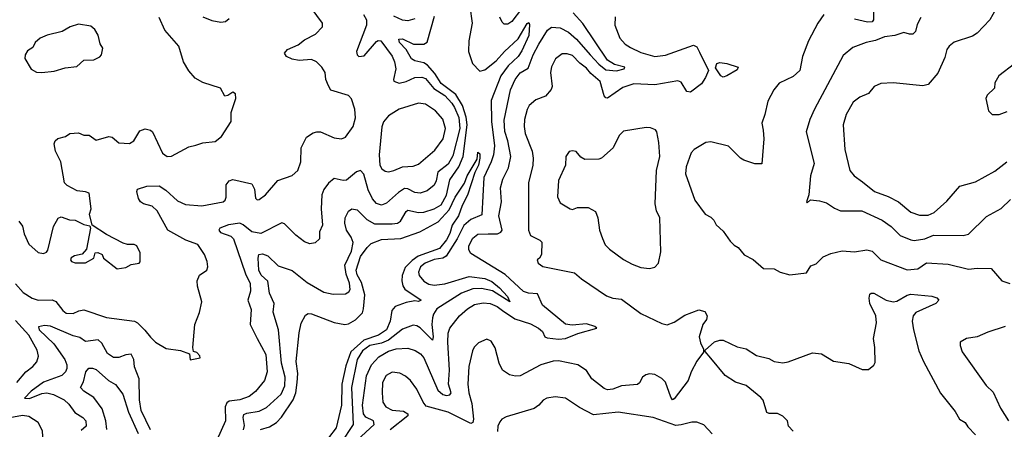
# Model space of a CAD drawing. Extents: x 1954678 to 2060275, y 904822 to 1016299.
# Tile 145 of 256: x 2038789 to 2044409, y 925857 to 928196. Entities that reach past the tile are written whole.
import ezdxf

# ---------------------------------------------------------------- set-up
doc = ezdxf.new("R2010")
doc.units = 0

msp = doc.modelspace()

# ---------------------------------------------------------------- linework, layer by layer
at = {"layer": '0CON20XD'}
for points in [[(2038765, 926686.9), (2038808.2, 926638.2), (2038860, 926605), (2038895, 926595.3), (2038975, 926595.5), (2038995, 926587.5), (2039034.4, 926535), (2039055, 926520), (2039095, 926519.1), (2039126.5, 926533.5), (2039155, 926538.4), (2039285, 926494.6), (2039445, 926474.3), (2039462, 926465), (2039503.8, 926423.8), (2039535, 926383.8), (2039565, 926354), (2039625, 926318.8), (2039706.4, 926306.4), (2039758.3, 926288.3), (2039763, 926253), (2039820, 926265), (2039817, 926277), (2039800, 926295), (2039781.7, 926301.7), (2039777.5, 926325), (2039788.6, 926455), (2039816.3, 926523.7), (2039828.9, 926585), (2039804.2, 926675), (2039802, 926705), (2039815, 926737.5), (2039856.7, 926765), (2039862.5, 926785), (2039860, 926815), (2039844.2, 926855), (2039805, 926911.9), (2039737.6, 926937.6), (2039634.6, 926995), (2039573.6, 927105), (2039545, 927131.8), (2039495, 927143.9), (2039478.9, 927155), (2039466.4, 927175), (2039457.5, 927215), (2039461.4, 927228.6), (2039515, 927244.5), (2039585, 927247.1), (2039623.3, 927223.3), (2039690.6, 927160.6), (2039735, 927140), (2039827.8, 927132.2), (2039950, 927155), (2039962.5, 927165), (2039968, 927182), (2039966.9, 927253.1), (2039985, 927276.2), (2040005, 927282.9), (2040115, 927258.8), (2040128.7, 927228.7), (2040135, 927176.7), (2040145, 927168), (2040155, 927169.2), (2040192.9, 927195), (2040262.7, 927277.3), (2040345, 927306), (2040377.5, 927335), (2040392.9, 927385), (2040395.8, 927464.2), (2040425.9, 927524.1), (2040465, 927550), (2040485, 927556.2), (2040505.8, 927555.8), (2040585, 927521.2), (2040625, 927516.2), (2040648.8, 927525), (2040692.9, 927585), (2040705.8, 927635), (2040701.2, 927685), (2040683.9, 927743.9), (2040665, 927763.3), (2040565, 927792.5), (2040551.7, 927818.3), (2040536.2, 927855), (2040533.1, 927895), (2040514.5, 927925), (2040483.3, 927955), (2040455, 927967.7), (2040385, 927963.5), (2040345, 927970), (2040311.2, 927985), (2040300, 928005), (2040317.5, 928025), (2040378.3, 928051.7), (2040415, 928080.6), (2040477.4, 928112.6), (2040518, 928155), (2040518, 928175), (2040453.6, 928263.6)], [(2040752.2, 928225), (2040768.2, 928195), (2040768.4, 928165), (2040710.9, 928015), (2040714.5, 927995), (2040725, 927985.6), (2040755, 927988.4), (2040825, 928071.1), (2040835, 928077.1), (2040850.6, 928075), (2040915, 927986.5), (2040928.6, 927955), (2040935.8, 927915), (2040922.5, 927855), (2040925.5, 927845), (2040955, 927832.4), (2040995, 927843.3), (2041045, 927865.3), (2041085, 927868.1), (2041105, 927859.5), (2041152.2, 927802.2), (2041215, 927762), (2041255, 927719.5), (2041271.6, 927695), (2041295, 927637.5), (2041300.8, 927575), (2041262.3, 927417.7), (2041235, 927370.5), (2041175, 927325.4), (2041166.2, 927275), (2041155, 927251.5), (2041115, 927217.7), (2041075, 927206.2), (2041045, 927208.7), (2041005, 927230.8), (2040985, 927231.9), (2040950.8, 927209.2), (2040882.7, 927147.3), (2040855, 927136.2), (2040825, 927145.4), (2040802.1, 927172.1), (2040778.8, 927225), (2040753.3, 927313.3), (2040735, 927334.5), (2040712.2, 927327.8), (2040655, 927279.6), (2040635, 927277.7), (2040585, 927288.9), (2040551.7, 927261.7), (2040524.7, 927225.3), (2040514, 927196), (2040510.8, 927115), (2040517, 927023), (2040500, 926985), (2040500, 926945), (2040475, 926921.2), (2040445, 926916), (2040415, 926928), (2040365, 926966), (2040300.3, 927030.3), (2040285.7, 927035.7), (2040165, 926975.3), (2040115, 926984.7), (2040065, 927025.4), (2040045, 927033.8), (2039980, 927025), (2039932, 927005), (2039925.7, 926995), (2039935, 926981.1), (2039995, 926959.7), (2040009.8, 926945), (2040077, 926745), (2040105, 926690), (2040107.4, 926645), (2040091.2, 926595), (2040111.2, 926541.2), (2040104.5, 926455), (2040145.3, 926375.3), (2040193.8, 926283.8), (2040201.3, 926185), (2040186.9, 926135), (2040135, 926072.1), (2040098.9, 926045), (2040045, 926025.7), (2039985, 926018.7), (2039970.9, 926009.1), (2039962.2, 925985), (2039964.5, 925905), (2039914.6, 925795)], [(2041359.3, 928270.7), (2041372.1, 928175), (2041353, 928075), (2041351.1, 928015), (2041373.6, 927945), (2041415, 927902.5), (2041445, 927909.1), (2041509, 927961), (2041555.9, 928015), (2041633.6, 928086.4), (2041685, 928174), (2041695, 928180), (2041698.8, 928168.8), (2041694.6, 928105), (2041655, 928017.1), (2041635, 927985.3), (2041577.3, 927932.7), (2041534.5, 927875), (2041480.2, 927735), (2041481.9, 927615), (2041498.5, 927475), (2041493.7, 927425), (2041480.3, 927385), (2041439, 927295), (2041427.8, 927082.2), (2041365, 927054.3), (2041325, 927021.2), (2041286.3, 926943.7), (2041223.5, 926846.5), (2041205, 926834.8), (2041155, 926826.3), (2041103.5, 926805), (2041077.1, 926785), (2041064.7, 926755), (2041070, 926735), (2041095, 926703.1), (2041125, 926686), (2041155, 926679.5), (2041215, 926687.1), (2041355, 926729.3), (2041445, 926717.6), (2041485, 926701.3), (2041528.6, 926665), (2041573.5, 926615), (2041586.2, 926585), (2041487.9, 926647.9), (2041425, 926662), (2041375, 926658.6), (2041310.4, 926635), (2041170.9, 926545), (2041150.8, 926515), (2041146, 926494), (2041142.5, 926455), (2041150, 926385), (2041145, 926366), (2041075, 926435.8), (2041055, 926448.8), (2041035, 926451.8), (2040975, 926428.1), (2040894.7, 926365.3), (2040855, 926349.9), (2040786.9, 926335), (2040746.4, 926305), (2040715.8, 926255), (2040683.6, 926095), (2040691.6, 925885), (2040622, 925778)], [(2040715.3, 925795), (2040811.8, 925885), (2040807.9, 925905), (2040765, 925927.2), (2040750.8, 925945), (2040746.7, 925995), (2040768.4, 926161.6), (2040796.4, 926225), (2040839.3, 926270.7), (2040895, 926303.9), (2040937.5, 926317.5), (2041005, 926320.6), (2041047, 926307), (2041077.4, 926287.4), (2041095, 926265.6), (2041175, 926081.6), (2041205, 926055.9), (2041225, 926050.3), (2041245, 926053.3), (2041251.1, 926065), (2041236.4, 926115), (2041243.1, 926195), (2041232.6, 926355), (2041234.8, 926405.2), (2041244.7, 926435.3), (2041299.1, 926505), (2041344.5, 926545), (2041385, 926569.4), (2041435, 926578.6), (2041474.7, 926575.3), (2041515, 926557.8), (2041545, 926534.8), (2041615, 926487.5), (2041705, 926458.4), (2041749.6, 926435), (2041773.4, 926415), (2041785.9, 926385.9), (2041799.9, 926379.9), (2041865, 926372.3), (2041904.5, 926375.5), (2041975, 926403.6), (2042083.3, 926435), (2042071.2, 926445), (2042025, 926458.5), (2041941.8, 926451.8), (2041905, 926456.9), (2041772.7, 926565), (2041745, 926630), (2041693.7, 926633.7), (2041665, 926643.3), (2041560.6, 926740.6), (2041365, 926860), (2041352.1, 926882.1), (2041351.9, 926905), (2041375, 926948.1), (2041405, 926971.8), (2041462.6, 926972.6), (2041516.1, 926973.9), (2041535, 926983.2), (2041542.7, 926995), (2041523.1, 927075), (2041539.1, 927155), (2041534, 927236), (2041546, 927285), (2041579.6, 927350.4), (2041592.2, 927415), (2041574.8, 927505), (2041557.9, 927557.9), (2041555, 927622.5), (2041591.4, 927795), (2041616.5, 927855), (2041645, 927893.1), (2041691.9, 927918.1), (2041720.2, 927995), (2041752, 928055), (2041801.8, 928135), (2041825, 928153.3), (2041875, 928149.6), (2041921.6, 928125), (2041968.3, 928085), (2042045.5, 927995), (2042095, 927941), (2042135, 927909.5), (2042195, 927903.2), (2042238.8, 927915), (2042242.5, 927925), (2042185, 927939.3), (2042144.1, 927964.1), (2042003.8, 928173.8), (2041948.1, 928235)], [(2041652.7, 928257.3), (2041598.5, 928185), (2041575, 928169.4), (2041555, 928170), (2041542.4, 928182.4), (2041530.6, 928210.6)], [(2043380, 928225), (2043345.8, 928175), (2043290.9, 928075), (2043257.9, 927985), (2043242.2, 927905), (2043205, 927870.6), (2043125, 927834), (2043094.5, 927795.5), (2043060, 927730), (2043043.1, 927655), (2043024.5, 927605), (2043033.8, 927565), (2043035.8, 927515), (2043025, 927372.5), (2042985, 927372), (2042923.2, 927393.2), (2042904.3, 927404.3), (2042834.2, 927474.2), (2042735, 927498.8), (2042705, 927493.8), (2042638.8, 927455), (2042622, 927435), (2042594, 927355), (2042590, 927315), (2042641.9, 927165), (2042701.2, 927085), (2042735, 927067.5), (2042751.7, 927051.7), (2042765, 927023.8), (2042805, 926988), (2042845, 926931.2), (2042868.3, 926908.3)], [(2044360.4, 928255), (2044327.5, 928195), (2044255, 928118.9), (2044227.6, 928102.4), (2044123.3, 928066.7), (2044094.4, 928045), (2044081.1, 928025), (2044069.4, 927980.6), (2044029.1, 927890.9), (2043974.1, 927825.9), (2043945, 927817.5), (2043775.7, 927834.3), (2043705, 927830.8), (2043666.7, 927815), (2043634, 927775), (2043585, 927753.8), (2043547.1, 927725), (2043506.9, 927655), (2043489.4, 927595), (2043498.5, 927455), (2043527.1, 927335), (2043552.5, 927305), (2043599.5, 927269.5), (2043669.2, 927215), (2043746.6, 927186.6), (2043806, 927156), (2043876, 927096), (2043925, 927080), (2043975, 927079.5), (2044008.6, 927095), (2044080.7, 927159.3), (2044155, 927245.6), (2044245, 927270), (2044355, 927330.7), (2044424.3, 927385)], [(2043661.9, 928245), (2043662.9, 928195), (2043655, 928183.3), (2043627.8, 928182.2), (2043555, 928198.3)], [(2038785, 927046.2), (2038805, 927016.7), (2038814, 926974), (2038840.6, 926915), (2038895, 926865.7), (2038925, 926860.8), (2038941.9, 926868.1), (2038950, 926880), (2038982.5, 927015), (2039008.3, 927061.7), (2039025, 927069.4), (2039073.8, 927053.8), (2039105, 927050.6), (2039155, 927026), (2039188.8, 927018.8), (2039193.8, 927005), (2039171.2, 926885), (2039145, 926857.5), (2039101.7, 926848.3), (2039083.2, 926836.8), (2039078.8, 926825), (2039083.8, 926815), (2039105, 926807.5), (2039165, 926808), (2039212.5, 926835), (2039220, 926865), (2039235, 926867.5), (2039260, 926855), (2039267.5, 926835), (2039345, 926773.3), (2039395, 926780), (2039425, 926798), (2039470, 926805), (2039476.4, 926813.6), (2039476.2, 926865), (2039457.5, 926905), (2039443, 926913), (2039405, 926912), (2039380.5, 926920.5), (2039285, 926968.8), (2039203, 927023), (2039186.7, 927085), (2039196.2, 927115), (2039186.2, 927205), (2039165, 927213.8), (2039117.9, 927217.9), (2039059.1, 927249.1), (2039045, 927263.8), (2039023.1, 927385), (2038994, 927445), (2038986.4, 927486.4), (2038992, 927505), (2039006.7, 927516.7), (2039051.2, 927528.8), (2039075, 927546.7), (2039125, 927548.8), (2039155, 927536.2), (2039185, 927535.7), (2039225, 927507.5), (2039298.3, 927528.3), (2039316.7, 927525), (2039355, 927492.9), (2039415, 927488.6), (2039440.8, 927505), (2039475, 927561.4), (2039505, 927573.3), (2039535, 927565.7), (2039546.2, 927556.2), (2039605, 927434.2), (2039630, 927415), (2039655, 927415.6), (2039755, 927469.4), (2039795, 927480), (2039835, 927491.8), (2039905, 927501.2), (2039940.6, 927529.4), (2039996.7, 927615), (2039996.7, 927665), (2040022.5, 927745), (2040021.7, 927771.7), (2040005, 927782.5), (2039977.7, 927762.3), (2039960, 927760), (2039935.5, 927805.5), (2039835, 927837.3), (2039790.9, 927860.9), (2039753.8, 927903.8), (2039723.6, 927955), (2039697.9, 928045), (2039616.8, 928135), (2039585, 928208)], [(2038915, 927893.8), (2038985, 927901.2), (2039048.8, 927921.2), (2039115, 927928.8), (2039155.7, 927964.3), (2039212.7, 927967.3), (2039245.8, 927984.2), (2039256.7, 927995), (2039263, 928033), (2039248.3, 928058.3), (2039237.3, 928107.3), (2039218.8, 928138.8), (2039195, 928158.8), (2039125, 928170), (2039076.7, 928155), (2039032.3, 928127.7), (2038945, 928106.7), (2038905, 928090), (2038876.7, 928065), (2038863.9, 928036.1), (2038832.7, 928017.3), (2038820.8, 927995), (2038818.8, 927975), (2038853.6, 927913.6), (2038885, 927896.7), (2038915, 927893.8)], [(2039835, 928212), (2039885, 928190.8), (2039937.7, 928182.3), (2039963.9, 928186.1), (2039985, 928203.3)], [(2040068, 925942), (2040085, 925949.8), (2040155, 925960), (2040197.6, 925982.4), (2040282.2, 926057.8), (2040303, 926105), (2040305.2, 926155), (2040284.1, 926235), (2040266.4, 926425), (2040236.7, 926525), (2040242.1, 926575), (2040215, 926634), (2040205, 926702.2), (2040167.7, 926737.7), (2040153.1, 926765), (2040150, 926835), (2040154.6, 926855.4), (2040175, 926858.9), (2040205, 926848.2), (2040265, 926791.3), (2040344.2, 926764.2), (2040430.6, 926695), (2040525, 926640.9), (2040578.8, 926628.8), (2040648.8, 926631.2), (2040668, 926642), (2040675.3, 926654.7), (2040671.2, 926691.2), (2040653.5, 926743.5), (2040645.9, 926795), (2040683.5, 926875), (2040693.2, 926923.2), (2040681.8, 926955), (2040654.7, 926995), (2040644.7, 927034.7), (2040647.5, 927065), (2040665, 927102.9), (2040685, 927115.4), (2040715, 927110.9), (2040770.7, 927055), (2040815, 927029.6), (2040915, 927029.5), (2040945, 927034.7), (2040961.8, 927045), (2040995, 927101.1), (2041005, 927108.2), (2041065, 927095.8), (2041095, 927097.1), (2041155.5, 927115), (2041195, 927139.5), (2041225, 927194.6), (2041245, 927281.2), (2041294.9, 927355.1), (2041320, 927415), (2041343.9, 927595), (2041338.3, 927638.3), (2041316, 927705), (2041277.7, 927767.7), (2041195, 927831.5), (2041158.3, 927888.3), (2041116.4, 927936.4), (2041095, 927950.3), (2041045, 927960.4), (2041025, 927972.9), (2040995.6, 928025), (2040957.1, 928065), (2040953.1, 928085), (2040975, 928085.8), (2041036, 928056), (2041095, 928055.3), (2041115, 928067.3), (2041157.7, 928215)], [(2042187.6, 928212.4), (2042185.6, 928165), (2042215, 928090), (2042245, 928055.7), (2042275, 928036.5), (2042335, 928007.7), (2042415, 927985.9), (2042475, 927992.4), (2042635, 928050), (2042655, 928040), (2042670.1, 928010.1), (2042720, 927905), (2042704.2, 927865), (2042681.2, 927828.8), (2042617.9, 927782.1), (2042598, 927785), (2042565, 927838.1), (2042546.1, 927846.1), (2042414.7, 927824.7), (2042295, 927830.4), (2042230.9, 927809.1), (2042145, 927748.2), (2042135, 927750), (2042125, 927761.4), (2042102.1, 927842.1), (2042048.4, 927888.4), (2042025, 927918.5), (2041986.7, 927946.7), (2041945, 927991.5), (2041915, 928001.1), (2041885, 928000), (2041847.2, 927972.8), (2041824, 927926), (2041818.8, 927895), (2041828.5, 927815), (2041822.4, 927797.6), (2041790.3, 927759.7), (2041735, 927738.6), (2041698.1, 927705), (2041685, 927683.8), (2041669.7, 927625), (2041668.2, 927585), (2041675, 927546.7), (2041714, 927445), (2041719.3, 927405), (2041718.7, 927365), (2041692.8, 927265), (2041694.3, 926995), (2041705, 926964.2), (2041757.8, 926937.8), (2041768.7, 926925), (2041766.8, 926855), (2041756.1, 926833.9), (2041742.5, 926825), (2041748.1, 926805), (2041775, 926787.3), (2041955, 926749.6), (2041995, 926716), (2042138.9, 926618.9), (2042174.3, 926605.7), (2042225, 926600), (2042335, 926518.9), (2042455, 926461.4), (2042485, 926454.3), (2042525, 926468.5), (2042585, 926508.6), (2042665, 926540), (2042700.5, 926530.5), (2042714, 926505), (2042708.8, 926485), (2042688.8, 926455), (2042666.7, 926385), (2042675, 926350), (2042692.5, 926315), (2042691.7, 926298.3), (2042654.3, 926245.7), (2042622, 926185), (2042604.2, 926135), (2042525, 926032), (2042515, 926026.2), (2042505, 926040), (2042475, 926126), (2042455, 926148.1), (2042415, 926170), (2042385, 926174.4), (2042362.2, 926167.8), (2042345, 926154.2), (2042327.8, 926122.2), (2042315, 926112.2), (2042225, 926104.6), (2042174.1, 926085.9), (2042145, 926082.7), (2042125, 926090.4), (2042055.6, 926145.6), (2042023.5, 926193.5), (2041975, 926224.4), (2041865, 926248.9), (2041835, 926246.5), (2041764.2, 926225), (2041645, 926162.7), (2041619.5, 926160.5), (2041585, 926168.2), (2041544.4, 926195), (2041525.6, 926235), (2041503, 926323), (2041479.5, 926359.5), (2041455, 926371.2), (2041408.7, 926351.3), (2041383.9, 926326.1), (2041373.9, 926306.1), (2041353.2, 926215), (2041347.8, 926115), (2041353.3, 926065), (2041370.4, 926005), (2041379.2, 925915), (2041375, 925895.8), (2041365, 925890.4), (2041235.6, 925955.6), (2041109.2, 925989.2), (2041091.6, 926011.6), (2041055, 926085.6), (2041019.5, 926135), (2040991.5, 926161.5), (2040958.1, 926178.1), (2040915, 926183.5), (2040880.6, 926165), (2040859.6, 926125), (2040857.7, 926065), (2040862.4, 926012.4), (2040878.1, 925985), (2040915, 925967.1), (2040980, 925960), (2041004, 925945), (2041004, 925935), (2040903.4, 925855)], [(2041045, 928201.1), (2041005, 928188.8), (2040975, 928192.5), (2040925, 928215.4)], [(2043932.1, 928207.9), (2043911.7, 928168.3), (2043901.9, 928128.1), (2043886.8, 928113.2), (2043867.3, 928112.7), (2043835, 928122.7), (2043785, 928105.6), (2043725, 928098.2), (2043675, 928076.2), (2043620, 928065), (2043545, 928036.9), (2043489.7, 927990.3), (2043325.7, 927685), (2043298.6, 927625), (2043277.5, 927555), (2043323.1, 927375), (2043303.3, 927305), (2043293.6, 927196.4), (2043280, 927155), (2043285, 927150), (2043302.5, 927167.5), (2043355, 927161.4), (2043395, 927150.8), (2043439.8, 927119.8), (2043474.6, 927104.6), (2043596.2, 927105), (2043712.1, 927052.1), (2043762.9, 927015), (2043815, 926964), (2043875, 926938.2), (2043895, 926935.4), (2043955.2, 926944.8), (2044005.9, 926965.9), (2044175, 926964.1), (2044205, 926972), (2044307.6, 927072.4), (2044392.1, 927117.9), (2044445, 927168.6)], [(2042805, 927867.5), (2042791.8, 927875), (2042761.1, 927921.1), (2042767.5, 927945), (2042785, 927950.4), (2042825, 927945.5), (2042890, 927925), (2042885, 927910), (2042825, 927874.3), (2042805, 927867.5)], [(2044466.7, 927943.3), (2044378.8, 927875), (2044356.2, 927835), (2044353.8, 927805), (2044311.2, 927765), (2044304.2, 927745.8), (2044320, 927675), (2044340, 927655), (2044380, 927655), (2044425, 927672)], [(2040895, 927326.5), (2040925, 927334.5), (2040975, 927355.4), (2041035, 927359.2), (2041065, 927370.5), (2041158.8, 927451.2), (2041206.4, 927515), (2041220.4, 927575), (2041205, 927628), (2041163.1, 927675), (2041105, 927713.6), (2041065, 927718.5), (2040955.3, 927684.7), (2040895, 927647.1), (2040865, 927613.3), (2040855.5, 927584.5), (2040841.1, 927425), (2040844.6, 927365), (2040856.9, 927345), (2040875, 927331.1), (2040895, 927326.5)], [(2042385, 926774.3), (2042415, 926782.9), (2042436, 926805), (2042449.2, 926870.8), (2042443.7, 927063.7), (2042424.6, 927105), (2042415.7, 927144.3), (2042424.6, 927335), (2042442.2, 927415), (2042437.5, 927495), (2042426.2, 927555), (2042417.7, 927567.7), (2042389.2, 927579.2), (2042365, 927580.8), (2042235, 927558.6), (2042211.4, 927535), (2042176, 927465), (2042110, 927405), (2042095, 927398.8), (2042015, 927398), (2041991.7, 927411.7), (2041965, 927443.3), (2041945, 927447.5), (2041925, 927442.5), (2041906.7, 927415), (2041903.8, 927365), (2041865, 927277.5), (2041858.6, 927185), (2041875, 927150), (2041931.2, 927115), (2041945, 927111.4), (2041973.3, 927123.3), (2042034.2, 927124.2), (2042075, 927101.2), (2042090, 927065), (2042099.2, 926995), (2042115, 926946), (2042131.3, 926911.3), (2042155, 926885.6), (2042235, 926827.5), (2042285, 926799.2), (2042335, 926781.4), (2042385, 926774.3)], [(2040163.8, 925856.2), (2040215, 925871.8), (2040255, 925895.8), (2040284, 925926), (2040350.4, 926025), (2040364.3, 926065), (2040373.6, 926125), (2040376.7, 926176.7), (2040366.5, 926245), (2040385, 926407.5), (2040395, 926463.3), (2040420.7, 926509.3), (2040435, 926518.1), (2040455, 926516.5), (2040585, 926466.4), (2040645, 926455.5), (2040665, 926458.9), (2040705, 926481.3), (2040745, 926522.1), (2040752.4, 926545), (2040759.8, 926625), (2040740.3, 926695), (2040715, 926738.9), (2040709.2, 926765), (2040735, 926843.5), (2040772.1, 926895), (2040795, 926917.1), (2040855, 926940), (2040963.8, 926946.2), (2041072.5, 926985), (2041178.4, 927041.6), (2041240.4, 927109.6), (2041275, 927182.2), (2041327.3, 927262.7), (2041343.8, 927305), (2041399.8, 927400.2), (2041405, 927440), (2041415, 927430), (2041416.5, 927405), (2041407.8, 927365), (2041387.3, 927322.7), (2041345, 927193.1), (2041314.6, 927135), (2041293.2, 927075), (2041256.9, 927023.1), (2041243.5, 926975), (2041225, 926938.8), (2041185, 926889.5), (2041063.4, 926845), (2041028.6, 926821.4), (2040988.8, 926781.2), (2040972.5, 926735), (2040969.4, 926705), (2040975.6, 926675.6), (2040987.6, 926657.6), (2041080, 926595), (2041065, 926586.7), (2041045, 926590.8), (2040995, 926580.4), (2040932, 926558), (2040913.9, 926535), (2040904.3, 926475), (2040883.3, 926425), (2040837.2, 926395), (2040753.9, 926366.1), (2040680, 926300), (2040650.1, 926219.9), (2040628.2, 926115), (2040625.4, 925994.6), (2040594.6, 925865), (2040551.5, 925808.5)], [(2042868.3, 926908.3), (2042890, 926895), (2042925, 926853.8), (2042975, 926826), (2043034.5, 926774.5), (2043095, 926774), (2043130, 926755), (2043185, 926740), (2043280, 926750), (2043305, 926790), (2043335, 926802), (2043375, 926842.5), (2043418.7, 926861.3), (2043484.3, 926875.7), (2043555, 926870.4), (2043625, 926882.3), (2043655, 926874.5), (2043705, 926824.5), (2043855, 926767.8), (2043915, 926773.3), (2043965, 926807.8), (2044089.4, 926799.4), (2044205, 926771.1), (2044255, 926777.5), (2044335, 926776), (2044395, 926704), (2044440.8, 926689.2)], [(2043205, 925847.5), (2043177.5, 925875), (2043172.5, 925905), (2043145, 925932.5), (2043115, 925946.7), (2043067, 925947), (2043054.1, 925954.1), (2043033.6, 926023.6), (2043019.5, 926039.5), (2042935, 926107.5), (2042875, 926125.8), (2042816, 926165), (2042735, 926264), (2042701.7, 926301.7), (2042701.7, 926308.3), (2042754.2, 926355.8), (2042785, 926366.2), (2042805, 926366.2), (2042885, 926328), (2042935, 926316.2), (2042995, 926278), (2043065, 926261.2), (2043095, 926244.2), (2043145, 926237.5), (2043175, 926242), (2043315, 926293.3), (2043365, 926288), (2043435, 926246.2), (2043522.7, 926232.7), (2043598.8, 926198.8), (2043635, 926198.8), (2043665, 926223.3), (2043672, 926238), (2043670, 926325), (2043662.2, 926375), (2043680, 926465), (2043675.4, 926505), (2043640.9, 926575), (2043637.1, 926605), (2043641.4, 926628.6), (2043650, 926635), (2043665, 926634), (2043735, 926594.2), (2043774.4, 926584.4), (2043795, 926588.5), (2043855, 926623.6), (2043875, 926628.5), (2043995, 926618.1), (2044025, 926607.5), (2044036.2, 926595), (2044018.8, 926575), (2043905, 926524.4), (2043890, 926505), (2043883.5, 926475), (2043890.4, 926425), (2043921.8, 926305), (2043947.3, 926245), (2044044.4, 926064.4), (2044128.8, 925958.8), (2044153.3, 925915), (2044185.7, 925895.7), (2044200.9, 925870.9), (2044245.5, 925825.5)], [(2038771.8, 926125), (2038824.7, 926185.3), (2038863.1, 926215), (2038887.2, 926242.8), (2038897.1, 926275), (2038889.6, 926309.6), (2038841.6, 926395), (2038765, 926478.6)], [(2039535, 925854.5), (2039482.8, 925965), (2039473.7, 926026.3), (2039471.5, 926145), (2039444.8, 926214.8), (2039440.6, 926255), (2039425, 926286.4), (2039395, 926281.6), (2039355, 926266.6), (2039325, 926266.8), (2039290.4, 926290.4), (2039258.2, 926348.2), (2039237.1, 926367.1), (2039165, 926358.8), (2039132, 926382), (2039095, 926391.7), (2038965, 926445.3), (2038930.7, 926449.3), (2038896.9, 926443.1), (2038899.6, 926425), (2038984.7, 926345), (2039046.6, 926255), (2039058.1, 926225), (2039058.2, 926205), (2039050.4, 926185), (2039030.4, 926165), (2038924, 926126), (2038855.4, 926075), (2038816.7, 926035), (2038845, 926033.1), (2038915, 926061.7), (2038944.8, 926065.2), (2038981.8, 926055), (2039042.2, 926025), (2039070.1, 926000.1), (2039104.1, 925954.1), (2039148.6, 925925), (2039166.7, 925905), (2039168.2, 925875), (2039140.3, 925849.7)], [(2044415, 926443.7), (2044315, 926411.8), (2044255, 926385.7), (2044194.3, 926375.7), (2044157.5, 926355), (2044156.7, 926335), (2044169.5, 926299.5), (2044305, 926108.1), (2044345, 926069.5), (2044388.5, 925978.5), (2044433.4, 925905)], [(2039285.7, 925855.7), (2039281.3, 925905), (2039258.8, 925975), (2039211.7, 926038.3), (2039154.3, 926075), (2039136, 926095), (2039152.6, 926127.4), (2039166.7, 926185), (2039184.5, 926205.5), (2039205, 926206.7), (2039225, 926197.9), (2039295, 926135.5), (2039335, 926113.5), (2039378.4, 926058.4), (2039409.7, 925955), (2039465, 925832.4)], [(2042742.2, 925832.2), (2042695, 925882), (2042655, 925897.5), (2042625, 925898.9), (2042565, 925881.8), (2042535, 925879.4), (2042405, 925924.6), (2042205.9, 925955.9), (2042065, 925940), (2041985, 925982.2), (2041905, 926035.7), (2041845, 926042.9), (2041797.5, 926035), (2041776.3, 926023.7), (2041751.9, 925995), (2041725, 925976.7), (2041565, 925928.6), (2041541.2, 925915), (2041529.7, 925900.3), (2041518.9, 925875), (2041515.5, 925845)], [(2038765, 925394.1), (2038812.9, 925372.9), (2038895, 925355.9), (2039014.6, 925375.4), (2039066.9, 925393.1), (2039090, 925415), (2039093.6, 925435), (2039082.3, 925495), (2039063.3, 925583.3), (2039045.5, 925605.5), (2038989.8, 925649.8), (2038960, 925715), (2038924.6, 925754.6), (2038918.3, 925848.3), (2038895, 925895.8), (2038840.3, 925930.3), (2038805, 925935.2), (2038711.7, 925918.3)], [(2040066.7, 925855), (2040071.4, 925878.6), (2040063.9, 925925), (2040068, 925942)]]:
    msp.add_lwpolyline(points, dxfattribs=at)

doc.saveas('drawing.dxf')
